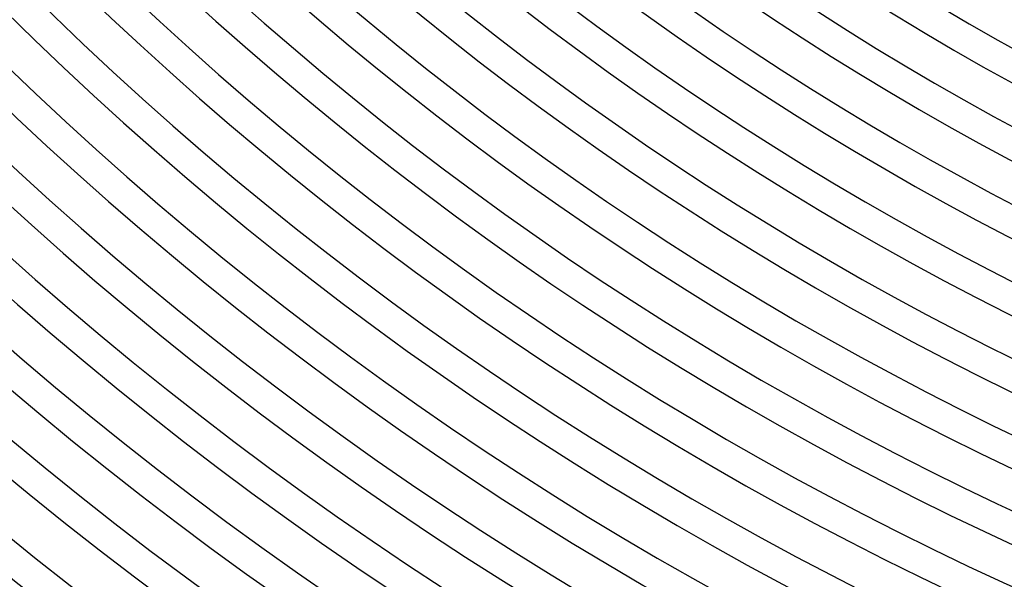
# Model space of a CAD drawing. Header units: millimetres. Extents: x -535 to 535, y -535 to 535.
# Tile 5 of 106: x -304 to -175, y -383 to -310. Entities that reach past the tile are written whole.
import ezdxf

# ---------------------------------------------------------------- set-up
doc = ezdxf.new("R2010")
doc.units = ezdxf.units.MM
doc.layers.add('THICK', color=7, linetype='Continuous')

msp = doc.modelspace()

# ---------------------------------------------------------------- linework, layer by layer
at = {"layer": 'THICK'}
for radius, start, end in [(314, 225.3636, 269.6364), (318, 225.3604, 269.6396), (323, 225.3545, 269.6455), (327, 225.3504, 269.6495), (332, 225.3451, 269.6549), (336, 225.3411, 269.6589), (341, 225.3354, 269.6646), (345, 225.3322, 269.6679), (350, 225.3255, 269.6745), (354, 225.3237, 269.6763), (359, 225.3153, 269.6847), (363, 225.3157, 269.6843), (368, 225.3048, 269.6951), (372, 225.3081, 269.6919), (377, 225.2941, 269.7059), (381, 225.3008, 269.6992), (386, 225.2832, 269.7168), (390, 225.2938, 269.7061), (395, 225.272, 269.7281), (399, 225.2872, 269.7128), (404, 225.2604, 269.7396), (408, 225.2808, 269.7192), (413, 225.2485, 269.7515), (417, 225.2748, 269.7252), (422, 225.2363, 269.7637), (426, 225.269, 269.731), (431, 225.2236, 269.7765), (435, 225.2634, 269.7366), (440, 225.2104, 269.7896), (444, 225.2581, 269.7419), (449, 225.1966, 269.8034), (453, 225.253, 269.7471), (458, 225.1821, 269.8179), (462, 225.2481, 269.752), (467, 225.1666, 269.8333), (471, 225.2433, 269.7567), (476, 225.15, 269.85), (480, 225.2387, 269.7613), (486, 225.2168, 269.7833), (490, 225.2336, 269.7664)]:
    msp.add_arc((0, 0), radius, start, end, dxfattribs=at)

doc.saveas('drawing.dxf')
